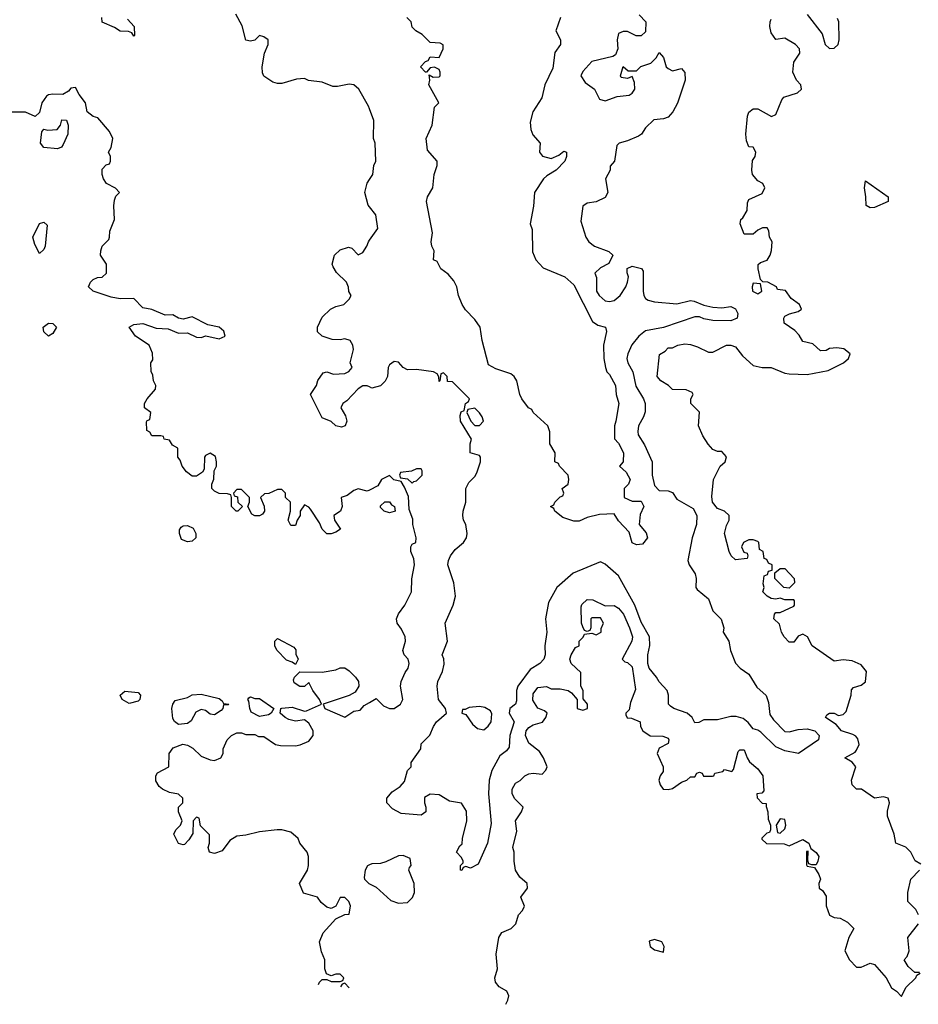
# Model space of a CAD drawing. Header units: inches. Extents: x 2380249 to 2585472, y 382747 to 546448.
# Tile 41 of 256: x 2418442 to 2422445, y 450692 to 455080. Entities that reach past the tile are written whole.
import ezdxf

# ---------------------------------------------------------------- set-up
doc = ezdxf.new("R2010")
doc.units = ezdxf.units.IN
doc.header["$MEASUREMENT"] = 0
doc.layers.add('C4415', color=7, linetype='Continuous')
doc.layers.add('C4425', color=7, linetype='Continuous')

msp = doc.modelspace()

# ---------------------------------------------------------------- linework, layer by layer
at = {"layer": 'C4415', "color": 4}
for points, elevation in [([(2420000, 454682.1), (2419995.1, 454695.1), (2419953.2, 454770), (2419930, 454789), (2419910, 454793.2), (2419858, 454782), (2419837.3, 454782.7), (2419790, 454800.9), (2419729.2, 454809.2), (2419710, 454818), (2419675.3, 454815.3), (2419610, 454795.3), (2419590, 454795.3), (2419570, 454802), (2419528.9, 454828.9), (2419523.1, 454843.1), (2419522, 454870), (2419533.2, 454930), (2419549, 454970), (2419548.7, 454990), (2419530, 455004), (2419510, 455009), (2419490, 454989), (2419470, 454984), (2419450, 454989), (2419432.5, 455052.5), (2419404.7, 455104.7)], 68), ([(2418922.8, 455082.8), (2418951.3, 455050), (2418954, 455010), (2418950, 455006), (2418942, 455022), (2418927.3, 455027.3), (2418890, 455028.7), (2418864.7, 455044.7), (2418808.9, 455068.9), (2418808, 455090)], 68), ([(2420000, 452983), (2419990, 452978), (2419950, 452988.7), (2419930, 452982), (2419901, 452959), (2419874, 452950), (2419878, 452910), (2419871.3, 452890), (2419842, 452870), (2419844.7, 452850), (2419871.3, 452810), (2419850, 452795.3), (2419830, 452789), (2419810, 452789), (2419789.1, 452809.1), (2419778, 452838), (2419738, 452898), (2419730, 452908), (2419710, 452918), (2419692, 452890), (2419691.3, 452870), (2419678, 452850), (2419670, 452826), (2419650, 452826), (2419638, 452850), (2419648, 452890), (2419648, 452930), (2419626, 452950), (2419626, 452970), (2419610, 452986), (2419590, 452986), (2419551.6, 452968.4), (2419532.7, 452967.3), (2419514, 452950), (2419531.6, 452911.6), (2419532, 452890), (2419523.6, 452876.4), (2419510, 452868.7), (2419490, 452868.7), (2419476.4, 452876.4), (2419458, 452910), (2419466, 452930), (2419466, 452950), (2419430, 452986), (2419410, 452986), (2419394, 452970), (2419398, 452958), (2419412.7, 452952.7), (2419414, 452930), (2419434, 452910), (2419414, 452890), (2419406, 452890), (2419386, 452910), (2419386, 452950), (2419382, 452962), (2419367.3, 452967.3), (2419330, 452968), (2419310, 452978), (2419298, 452990), (2419298, 453010), (2419307.3, 453032.7), (2419308, 453070), (2419318, 453090), (2419318, 453110), (2419313.6, 453133.6), (2419290, 453148), (2419270, 453138), (2419264.7, 453130), (2419263.6, 453076.4), (2419256.9, 453063.1), (2419230, 453046), (2419210, 453046), (2419185.2, 453065.2), (2419166, 453090), (2419156.4, 453116.4), (2419146, 453130), (2419146, 453170), (2419123.1, 453183.1), (2419110, 453206), (2419086, 453210), (2419082, 453222), (2419070, 453226), (2419030, 453226), (2419022, 453242), (2419008.4, 453248.4), (2419007.3, 453287.3), (2419010, 453294), (2419022, 453298), (2419026, 453330), (2418998, 453350), (2418998, 453370), (2419009.1, 453390.9), (2419047.3, 453432.7), (2419048, 453450), (2419038, 453470), (2419035.3, 453495.3), (2419027.3, 453512.7), (2419026, 453550), (2419035.3, 453564.7), (2419033.6, 453593.6), (2419018, 453630), (2418958, 453670), (2418929, 453710), (2418950, 453721), (2418990, 453726), (2419050, 453704.9), (2419102.8, 453702.8), (2419150, 453683), (2419190, 453684), (2419230, 453665.5), (2419250, 453663.8), (2419270.5, 453670.5), (2419330, 453658), (2419357.2, 453670), (2419351.1, 453691.1), (2419330, 453709.3), (2419279.6, 453719.6), (2419210, 453755.3), (2419170, 453745.2), (2419149.4, 453749.4), (2419124, 453764), (2419090, 453763.7), (2419031.1, 453788.9), (2418990, 453795.3), (2418950, 453838), (2418890, 453835.3), (2418850, 453843.7), (2418770, 453869.3), (2418748, 453890), (2418758, 453910), (2418770, 453922), (2418788.9, 453931.1), (2418810, 453932), (2418828, 453950), (2418828, 453990), (2418802, 454030), (2418804, 454050), (2418809, 454070), (2418839, 454101), (2418842, 454110), (2418843.1, 454136.9), (2418864, 454190), (2418861.2, 454250), (2418864.7, 454275.3), (2418870, 454294), (2418886, 454310), (2418868.4, 454328.4), (2418828.7, 454350), (2418815.3, 454370), (2418809, 454390), (2418810, 454414), (2418827.3, 454432.7), (2418842, 454438), (2418846, 454450), (2418846, 454470), (2418838, 454490), (2418849.2, 454510.8), (2418857.2, 454550), (2418841.5, 454581.5), (2418790, 454642), (2418769.1, 454649.1), (2418742, 454670), (2418735.3, 454710), (2418706.3, 454746.3), (2418690, 454778), (2418670, 454775.3), (2418659.1, 454760.9), (2418634, 454746), (2418590, 454747.3), (2418570, 454744.5), (2418561.4, 454738.6), (2418541, 454710), (2418530, 454666), (2418511.6, 454648.4), (2418468.4, 454668.4), (2418390, 454668)], 72), ([(2420000, 454245.6), (2419993.6, 454253.6), (2419979, 454310), (2419989.2, 454350.8), (2420000, 454367)], 68), ([(2420000, 453443), (2419990, 453448), (2419970, 453448), (2419950, 453435.3), (2419898.8, 453381.2), (2419882, 453370), (2419872, 453350), (2419894, 453314), (2419898.8, 453290), (2419891.3, 453270), (2419875.5, 453264.5), (2419849.6, 453269.6), (2419830, 453289), (2419790, 453306), (2419738, 453410), (2419764, 453450), (2419770, 453472), (2419794, 453506), (2419810, 453510.8), (2419840.3, 453500.3), (2419890, 453502.4), (2419908.2, 453511.8), (2419923.7, 453530), (2419914.5, 453550), (2419929.5, 453610), (2419926, 453630), (2419914, 453650), (2419890, 453658), (2419870, 453653.2), (2419834.6, 453654.6), (2419789.3, 453669.3), (2419769.1, 453689.1), (2419768.7, 453710), (2419790, 453754), (2419826, 453790), (2419850, 453802), (2419886, 453810), (2419910, 453834), (2419918, 453850), (2419908.4, 453868.4), (2419907.3, 453887.3), (2419898, 453910), (2419853.6, 453953.6), (2419838, 453978), (2419834, 453990), (2419844, 454030), (2419870, 454054.8), (2419906, 454066), (2419921, 454061), (2419950, 454032), (2419970, 454042), (2419988.9, 454071.1), (2419995.3, 454090), (2420000, 454096.6)], 68), ([(2419773.2, 450780.3), (2419778, 450790), (2419790, 450802), (2419810, 450802), (2419830, 450794), (2419870, 450794), (2419882, 450798), (2419886, 450810), (2419870, 450826), (2419850, 450826), (2419830, 450818), (2419808, 450828), (2419802, 450850), (2419802, 450890), (2419786.3, 450926.3), (2419777.2, 450970), (2419794, 451010), (2419850, 451072), (2419890, 451092), (2419910, 451094), (2419915.3, 451130), (2419908, 451150), (2419890, 451168), (2419870, 451168), (2419851, 451129), (2419830, 451119), (2419810, 451125.2), (2419785.1, 451145.1), (2419768, 451170), (2419706.6, 451186.6), (2419689, 451230), (2419724, 451290), (2419729, 451310), (2419729, 451350), (2419722, 451370), (2419689.4, 451409.4), (2419682, 451430), (2419650, 451459), (2419610, 451469), (2419589, 451469), (2419510, 451460.9), (2419450, 451445.2), (2419410, 451441.2), (2419378.8, 451421.2), (2419343.6, 451376.4), (2419310, 451364), (2419288, 451370), (2419282, 451390), (2419288, 451410), (2419287.3, 451447.3), (2419247.3, 451487.3), (2419242, 451522), (2419230, 451526), (2419214, 451510), (2419212.7, 451452.7), (2419195.3, 451424.7), (2419176, 451404), (2419170, 451402), (2419149.1, 451409.1), (2419128.7, 451450), (2419138, 451470), (2419158, 451490), (2419166, 451510), (2419148.9, 451548.9), (2419148.7, 451570), (2419168, 451590), (2419168.7, 451610), (2419150, 451628.7), (2419110, 451635.3), (2419078, 451650), (2419063.1, 451663.1), (2419048.4, 451688.4), (2419048, 451710), (2419056.4, 451723.6), (2419106, 451750), (2419108, 451810), (2419125.6, 451834.4), (2419169.1, 451850.9), (2419190, 451846.8), (2419213.7, 451833.7), (2419250, 451798), (2419290, 451781), (2419310, 451778), (2419338, 451790), (2419348, 451810), (2419348, 451830), (2419366, 451870), (2419386, 451890), (2419410, 451902), (2419430, 451902), (2419450, 451894), (2419490, 451894), (2419505.4, 451885.4), (2419530, 451884.7), (2419582, 451850), (2419604.5, 451844.5), (2419670, 451844), (2419692.1, 451847.9), (2419730, 451864.7), (2419749, 451890), (2419749.2, 451910), (2419730, 451944), (2419710, 451959), (2419670, 451954), (2419641.3, 451961.3), (2419624, 451970), (2419602, 451990), (2419606, 452010), (2419609.1, 452010.9), (2419655.9, 452015.9), (2419710, 451998.8), (2419720.2, 451999.8), (2419786, 452030), (2419778, 452050), (2419748, 452090), (2419730, 452126), (2419710, 452108), (2419690, 452108), (2419664.7, 452124.7), (2419662, 452138), (2419666, 452150), (2419690, 452174), (2419790, 452171.3), (2419850, 452182.8), (2419870, 452190.8), (2419890, 452191), (2419910, 452178), (2419938, 452150), (2419951.3, 452130), (2419952, 452110), (2419936.9, 452083.1), (2419910, 452068), (2419794, 452030), (2419802, 452010), (2419890, 451970.8), (2419930, 451998), (2419958, 452002), (2419976.4, 452023.6), (2420000, 452037)], 72), ([(2420000, 451313), (2419990.9, 451309.1), (2419981, 451290), (2419976.9, 451256.9), (2419978, 451250), (2419998, 451230), (2420000, 451229)], 72), ([(2419910.2, 450765.8), (2419890, 450786), (2419878, 450782), (2419871, 450769.9)], 72)]:
    msp.add_lwpolyline(points, dxfattribs=dict(at, elevation=elevation))
at = {"layer": 'C4415', "color": 4, "elevation": 72}
for points in [[(2418610, 454504.5), (2418549, 454510), (2418535.1, 454530), (2418540.2, 454579.8), (2418550, 454591.3), (2418567.1, 454587.1), (2418609.2, 454590.8), (2418624, 454610), (2418630, 454634), (2418650, 454632), (2418658, 454610), (2418656, 454570), (2418636.3, 454523.7), (2418627.9, 454512.1)], [(2418530, 454038), (2418510, 454078), (2418501.2, 454110), (2418530, 454171.3), (2418550, 454178), (2418564.7, 454164.7), (2418555.5, 454070), (2418550, 454055.3)], [(2418570, 453669), (2418550, 453688.7), (2418546.6, 453710), (2418570, 453727.3), (2418590, 453726), (2418606, 453710), (2418590, 453682)], [(2419190, 452752.7), (2419163.2, 452763.2), (2419153.2, 452790), (2419154, 452806), (2419161.2, 452818.8), (2419170, 452824.7), (2419190, 452826), (2419214, 452814), (2419226.8, 452790), (2419226.8, 452770), (2419210, 452756)], [(2419670, 452206), (2419656.4, 452216.4), (2419630, 452226), (2419588, 452270), (2419578, 452290), (2419578, 452310), (2419590, 452322), (2419663.6, 452283.6), (2419671.6, 452271.6), (2419672.7, 452252.7), (2419682, 452230)], [(2418930, 452032.7), (2418899, 452050), (2418889, 452070), (2418910, 452086.8), (2418970, 452080.7), (2418980.7, 452070), (2418977.3, 452050), (2418970, 452042.7)], [(2419310, 451981.2), (2419290, 451985.2), (2419270, 452001.2), (2419250, 452006), (2419226.7, 451993.3), (2419205.2, 451954.8), (2419190, 451942.7), (2419150, 451939.3), (2419132, 451952), (2419124.8, 451964.8), (2419119, 452010), (2419124, 452030), (2419134, 452046), (2419190, 452059.3), (2419210, 452070.7), (2419250, 452074), (2419330, 452054.8), (2419344, 452044), (2419350, 452032), (2419374, 452030), (2419370, 452026), (2419350, 452026), (2419346.8, 452010), (2419339.3, 452000.7)], [(2419490, 452054), (2419510, 452054), (2419574, 452010), (2419562, 451990), (2419550, 451982), (2419510, 451974), (2419473.6, 451993.6), (2419466.6, 452010), (2419463.1, 452043.1), (2419458, 452050), (2419463.1, 452056.9), (2419470, 452062)]]:
    msp.add_lwpolyline(points, close=True, dxfattribs=at)
at = {"layer": 'C4425', "color": 4}
for points, elevation in [([(2421202, 455102), (2421231.3, 455070), (2421230, 455026), (2421210, 455008), (2421188.4, 455008.4), (2421150, 455028), (2421130, 455028), (2421110, 455018), (2421102.8, 454990), (2421106, 454950), (2421096.8, 454923.2), (2421084.5, 454915.5), (2420990, 454894), (2420951.1, 454848.9), (2420942, 454830), (2420960.7, 454800.7), (2421002, 454770), (2421025.4, 454725.4), (2421050, 454718), (2421103.1, 454736.9), (2421156.5, 454743.5), (2421170, 454752), (2421182, 454770), (2421180.4, 454800.4), (2421170, 454826), (2421150, 454818), (2421122, 454822), (2421118, 454830), (2421130, 454872), (2421152.7, 454852.7), (2421190, 454852), (2421209.1, 454870.9), (2421254, 454886), (2421278, 454910), (2421290, 454934), (2421310, 454912), (2421322, 454870), (2421330, 454862), (2421350, 454852), (2421390, 454862), (2421404.7, 454844.7), (2421406, 454810), (2421371.6, 454708.4), (2421350.9, 454669.1), (2421330, 454646), (2421310, 454638), (2421266.4, 454633.6), (2421230, 454598), (2421212, 454570), (2421199.1, 454560.9), (2421150, 454539.3), (2421112, 454530), (2421101.4, 454518.6), (2421091.1, 454448.9), (2421072.7, 454427.3), (2421072, 454410), (2421052, 454370), (2421062, 454310), (2421050, 454288), (2421010, 454268), (2420970, 454262), (2420951, 454249), (2420942, 454182), (2420964.7, 454110), (2420978, 454090), (2421002, 454070), (2421066.4, 454046.4), (2421084.7, 454030), (2421066.4, 453993.6), (2421030, 453974), (2421004.7, 453950), (2421010.8, 453930.8), (2421010.8, 453870), (2421022.8, 453850), (2421050, 453826.8), (2421070, 453824), (2421090, 453827.7), (2421117.2, 453850), (2421142.7, 453890), (2421149.2, 453910), (2421154.6, 453934.6), (2421148.4, 453951.6), (2421148.4, 453971.6), (2421170, 453982), (2421211.6, 453971.6), (2421219.6, 453959.6), (2421218.8, 453870), (2421222.8, 453850), (2421230, 453838), (2421242, 453830), (2421270, 453822.8), (2421370, 453813), (2421430, 453828.2), (2421446.2, 453826.2), (2421490, 453807.7), (2421530, 453798.4), (2421570, 453795.5), (2421610, 453801), (2421630, 453790.8), (2421641, 453770), (2421638, 453750), (2421610, 453738), (2421530, 453739.5), (2421490, 453746.6), (2421470, 453755.1), (2421450, 453756.2), (2421310, 453708), (2421230, 453693), (2421200.5, 453670), (2421168.8, 453631.2), (2421150.5, 453590), (2421146.4, 453570), (2421150.7, 453550), (2421173.4, 453510), (2421186, 453446), (2421220.5, 453390), (2421228, 453370), (2421227.7, 453332.3), (2421221, 453310), (2421198.8, 453270), (2421195.3, 453244.7), (2421197.3, 453230), (2421225.5, 453185.5), (2421258.8, 453110), (2421259.3, 453050), (2421270, 453004), (2421290, 452981.3), (2421330, 452980.4), (2421350, 452973), (2421370, 452943), (2421441.6, 452901.6), (2421458, 452870), (2421457.1, 452830), (2421438, 452770), (2421418.4, 452670), (2421424.4, 452650), (2421450.4, 452610), (2421454.9, 452590), (2421454, 452550), (2421459.8, 452539.8), (2421510, 452498.8), (2421530, 452444.7), (2421567.5, 452407.5), (2421578.8, 452370), (2421576, 452350), (2421601, 452310), (2421607.9, 452267.9), (2421630, 452212), (2421651.3, 452190), (2421690, 452162.8), (2421725.5, 452105.5), (2421767.7, 452067.7), (2421777.1, 452037.1), (2421783.1, 451983.1), (2421799.3, 451959.3), (2421850, 451907.7), (2421870, 451905.5), (2421910, 451917), (2421950, 451919.5), (2421984.7, 451910), (2422004, 451890), (2422001, 451870), (2421910.7, 451809.3), (2421850, 451821.2), (2421810, 451839.3), (2421744.1, 451904.1), (2421730, 451914), (2421710, 451919), (2421687.7, 451947.7), (2421665.4, 451965.4), (2421634, 451974), (2421610, 451974.5), (2421550, 451959.3), (2421490, 451959), (2421468, 451948), (2421450, 451946), (2421438, 451970), (2421415.3, 451990), (2421355.3, 452010), (2421341, 452021), (2421332.7, 452030), (2421332, 452070), (2421326, 452090), (2421290, 452129.2), (2421279.3, 452150), (2421246.3, 452190), (2421240.5, 452210), (2421239.7, 452250), (2421248.5, 452291.6), (2421246.9, 452330), (2421210, 452394.5), (2421182, 452470), (2421110, 452602), (2421050, 452652.7), (2421030, 452663.7), (2420906.9, 452613.1), (2420834.4, 452550), (2420798, 452482), (2420784.9, 452410), (2420790.4, 452350), (2420782, 452290), (2420783.1, 452250), (2420777.1, 452230), (2420759.1, 452210), (2420716.7, 452183.3), (2420660.4, 452110), (2420654.4, 452090), (2420655.8, 452044.2), (2420650, 452029.2), (2420626, 452010), (2420622, 451990), (2420644.9, 451950), (2420624.9, 451890), (2420622, 451838), (2420610, 451821.2), (2420580.5, 451799.5), (2420545.8, 451734.2), (2420533, 451690), (2420530.4, 451629.6), (2420542, 451498), (2420526, 451410), (2420483.6, 451316.4), (2420450, 451298), (2420430, 451306), (2420418, 451302), (2420412, 451288), (2420406, 451290), (2420406, 451310), (2420418, 451322), (2420418, 451330), (2420410, 451346), (2420388, 451370), (2420402, 451398), (2420413.2, 451406.8), (2420414, 451430), (2420433.2, 451510), (2420431.8, 451551.8), (2420410, 451588.7), (2420356.5, 451596.5), (2420310, 451625.2), (2420271.1, 451628.9), (2420246, 451614), (2420244.7, 451590), (2420250.9, 451570.9), (2420251, 451550), (2420230, 451535.3), (2420142, 451542), (2420103.1, 451563.1), (2420078, 451590), (2420078, 451610), (2420101.5, 451638.5), (2420137, 451663), (2420155.5, 451684.5), (2420170, 451734), (2420186, 451750), (2420186, 451770), (2420228.7, 451830), (2420230, 451852), (2420269.3, 451890.7), (2420285.2, 451930), (2420299.3, 451950), (2420344, 451990), (2420339, 452010), (2420307.3, 452050), (2420302, 452110), (2420304.5, 452130), (2420324.8, 452175.2), (2420332.5, 452207.5), (2420332, 452232), (2420324, 452250), (2420347.3, 452310), (2420338, 452390), (2420372.3, 452470), (2420382.7, 452510), (2420376, 452570), (2420349.6, 452650), (2420352, 452670), (2420360.9, 452690), (2420382, 452718), (2420419, 452750), (2420432.7, 452770), (2420435.1, 452790), (2420429.5, 452829.5), (2420419.3, 452850), (2420416, 452870), (2420417.2, 452890), (2420429.2, 452930), (2420429, 452990), (2420443.2, 453016.8), (2420470, 453044.7), (2420478.9, 453061.1), (2420495.3, 453110), (2420495.3, 453130), (2420490, 453138), (2420449, 453149), (2420448.9, 453188.9), (2420455.3, 453210), (2420405.2, 453290), (2420404, 453316), (2420408.4, 453331.6), (2420422, 453338), (2420428, 453370), (2420442, 453378), (2420446, 453390), (2420370, 453466), (2420347.3, 453467.3), (2420346, 453490), (2420330, 453506), (2420318, 453502), (2420314, 453470), (2420310, 453468), (2420308.4, 453488.4), (2420302, 453502), (2420286, 453510), (2420210, 453521.2), (2420170, 453519), (2420149.5, 453529.5), (2420130, 453554), (2420110, 453557.2), (2420090, 453542), (2420084, 453530), (2420081, 453490), (2420070.6, 453469.4), (2420050, 453448.7), (2420010, 453438), (2420000, 453443)], 68), ([(2421950, 455103.7), (2422016.6, 455016.6), (2422030, 454969.2), (2422050, 454952), (2422070, 454952.3), (2422087.7, 454970), (2422092.7, 454990), (2422091.1, 455071.1), (2422084.7, 455084.7)], 72), ([(2420850.9, 455089.1), (2420831, 455030), (2420850.6, 454990.6), (2420850.8, 454970), (2420826.1, 454933.9), (2420816.7, 454863.3), (2420781.3, 454790), (2420767.9, 454732.1), (2420728, 454670), (2420716.4, 454623.6), (2420719.5, 454590), (2420727.3, 454567.3), (2420761, 454530), (2420758, 454490), (2420771, 454471), (2420810, 454461), (2420844, 454476), (2420865.6, 454494.4), (2420878, 454490), (2420878, 454470), (2420870.6, 454449.4), (2420832, 454410), (2420790, 454384), (2420776, 454370), (2420736, 454310), (2420730.7, 454249.3), (2420716, 454170), (2420725.4, 454145.4), (2420725.8, 454045.8), (2420740.7, 454010), (2420774, 453974), (2420870, 453934), (2420910, 453898.8), (2420994.4, 453734.4), (2421018, 453718), (2421052, 453710), (2421056, 453690), (2421042.8, 453630), (2421044.7, 453570), (2421051, 453530), (2421058, 453510), (2421070, 453498), (2421096.3, 453450), (2421098.8, 453410), (2421110.7, 453370), (2421098, 453290), (2421091, 453270), (2421091.6, 453211.6), (2421110, 453192), (2421131.3, 453150), (2421131, 453109), (2421114, 453090), (2421143.6, 453063.6), (2421162, 453030), (2421154, 453010), (2421134, 452990), (2421134, 452950), (2421170, 452934), (2421210, 452934), (2421222, 452910), (2421205.4, 452874.6), (2421202, 452830), (2421233.2, 452793.2), (2421238.8, 452770), (2421217.1, 452742.9), (2421190, 452739), (2421170, 452748.7), (2421156.4, 452796.4), (2421110, 452846), (2421090, 452878), (2421025.4, 452874.6), (2420970, 452862), (2420934.8, 452845.2), (2420910, 452845.2), (2420861.5, 452861.5), (2420826, 452890), (2420822, 452902), (2420806, 452910), (2420822, 452918), (2420826, 452930), (2420850, 452954), (2420862, 452958), (2420866, 452970), (2420858, 452990), (2420886, 453010), (2420888, 453030), (2420886, 453050), (2420846, 453090), (2420842, 453102), (2420826, 453110), (2420828, 453150), (2420804, 453190), (2420803.1, 453243.1), (2420795.3, 453270), (2420730, 453328.7), (2420723.1, 453343.1), (2420709, 453350), (2420679, 453390), (2420669.6, 453409.6), (2420657.2, 453470), (2420644, 453490), (2420630, 453501.2), (2420563.2, 453523.2), (2420530, 453542), (2420502, 453650), (2420492.7, 453710), (2420470, 453744), (2420427.2, 453787.2), (2420413.2, 453810), (2420397.2, 453850), (2420389.2, 453890), (2420375.6, 453915.6), (2420350, 453945.2), (2420318, 453970), (2420302, 454002), (2420286, 454010), (2420288, 454050), (2420278, 454070), (2420275.3, 454090), (2420281.2, 454130), (2420254.5, 454270), (2420258, 454290), (2420282, 454330), (2420289, 454390), (2420302, 454430), (2420302, 454450), (2420258, 454498), (2420253.2, 454550), (2420279.3, 454610), (2420289.2, 454690), (2420308.7, 454710), (2420264, 454790), (2420268.7, 454810), (2420266, 454834), (2420283.6, 454823.6), (2420310, 454824.7), (2420315.3, 454830), (2420314.6, 454845.4), (2420310, 454858), (2420290, 454868), (2420270, 454866), (2420254, 454846), (2420250, 454846), (2420228, 454870), (2420250, 454894), (2420262, 454898), (2420270, 454914), (2420310, 454912), (2420328.7, 454950), (2420328, 454968), (2420315.3, 454975.3), (2420270, 454978), (2420234.6, 455014.6), (2420206, 455030), (2420190, 455046), (2420186, 455070), (2420166, 455090)], 64), ([(2422456, 451316), (2422431.6, 451331.6), (2422412, 451370), (2422390, 451392), (2422344.7, 451410), (2422338, 451450), (2422307.3, 451530), (2422307.1, 451552.9), (2422316, 451590), (2422311, 451610), (2422290, 451616), (2422250, 451611), (2422192, 451650), (2422170, 451650.8), (2422150.8, 451670), (2422147.7, 451690), (2422166, 451750), (2422150.6, 451770.6), (2422118, 451790), (2422164.1, 451815.9), (2422170, 451824), (2422181.3, 451850), (2422175.3, 451875.3), (2422166.9, 451886.9), (2422154, 451894), (2422102.8, 451910), (2422078.5, 451938.5), (2422031.3, 451970), (2422038, 451982), (2422050, 451988.7), (2422070, 451989), (2422090, 451979), (2422110, 451984), (2422124, 451996), (2422146, 452070), (2422146.8, 452093.2), (2422156.9, 452103.1), (2422190, 452114), (2422210, 452128.7), (2422214.8, 452174.8), (2422190, 452204.7), (2422150, 452222.8), (2422110, 452226.8), (2422070, 452221), (2421972, 452290), (2421952, 452330), (2421930, 452342), (2421910, 452332), (2421890, 452306), (2421870, 452306), (2421846.8, 452330), (2421836, 452350), (2421826, 452386), (2421802, 452410), (2421804.7, 452430), (2421810, 452438), (2421830, 452438), (2421890, 452466), (2421894, 452470), (2421894, 452490), (2421890, 452494), (2421850, 452494), (2421830, 452502), (2421810, 452498), (2421790, 452501), (2421772, 452510), (2421752, 452530), (2421758, 452550), (2421754, 452566), (2421758, 452602), (2421772.7, 452607.3), (2421778, 452622), (2421794, 452626), (2421794, 452650), (2421778, 452658), (2421770, 452674), (2421758, 452678), (2421754, 452710), (2421738, 452718), (2421734, 452750), (2421730, 452754), (2421710, 452762), (2421690, 452762), (2421666, 452750), (2421658, 452730), (2421667.3, 452707.3), (2421682, 452702), (2421686, 452690), (2421682, 452678), (2421630, 452672), (2421612, 452690), (2421602, 452710), (2421581, 452790), (2421590, 452826), (2421602, 452850), (2421602, 452870), (2421582, 452890), (2421550, 452900.7), (2421528.2, 452930), (2421525.5, 452954.5), (2421532, 453030), (2421562, 453090), (2421584.7, 453110), (2421590, 453132), (2421570, 453156), (2421550, 453156), (2421530, 453164.7), (2421508.2, 453188.2), (2421485.2, 453225.2), (2421466, 453270), (2421471, 453331), (2421432, 453370), (2421432, 453390), (2421442, 453410), (2421438, 453418), (2421410.9, 453430.9), (2421350, 453432), (2421332, 453450), (2421298, 453470), (2421281, 453490), (2421291.6, 453588.4), (2421316.9, 453603.1), (2421330, 453618), (2421350, 453618), (2421374, 453630), (2421404.5, 453635.5), (2421430, 453632.7), (2421462, 453622), (2421510, 453598), (2421530, 453598), (2421590, 453629), (2421610, 453629), (2421630, 453622), (2421661.5, 453581.5), (2421710, 453539), (2421749.5, 453529.5), (2421790, 453529.5), (2421850, 453504.5), (2421870, 453502), (2421950, 453499.3), (2422043.5, 453516.5), (2422112, 453550), (2422134, 453570), (2422142, 453590), (2422113.7, 453613.7), (2422082, 453618), (2422050, 453614), (2422034.6, 453605.4), (2422010, 453604.7), (2421975.3, 453635.3), (2421930, 453646), (2421913.7, 453673.7), (2421894.4, 453694.4), (2421847.5, 453727.5), (2421846, 453750), (2421850, 453758), (2421870.9, 453769.1), (2421910, 453779), (2421924.7, 453790), (2421916, 453810), (2421878, 453838), (2421852.7, 453872.7), (2421818, 453878), (2421814, 453890), (2421774, 453910), (2421752, 453912), (2421742, 453922), (2421731, 453970), (2421731.3, 453988.7), (2421742, 453998), (2421771.1, 454008.9), (2421784.7, 454030), (2421791.3, 454051.3), (2421794, 454090), (2421782, 454110), (2421779.6, 454139.6), (2421771.6, 454151.6), (2421751.6, 454151.6), (2421730, 454142), (2421710, 454124.7), (2421670, 454124.7), (2421652, 454170), (2421654, 454190), (2421663.6, 454196.4), (2421682, 454230), (2421683.6, 454263.6), (2421690, 454278), (2421750, 454306), (2421762, 454330), (2421752, 454350), (2421730, 454362), (2421706, 454390), (2421702.8, 454410), (2421707.1, 454452.9), (2421718, 454470), (2421722, 454490), (2421710, 454512), (2421690, 454514), (2421679.6, 454539.6), (2421676, 454570), (2421684, 454650), (2421690, 454668), (2421710, 454682.7), (2421730, 454682.7), (2421791.6, 454648.4), (2421810, 454658), (2421836.8, 454723.2), (2421845.5, 454734.5), (2421906.4, 454753.6), (2421924.7, 454770), (2421922, 454790), (2421902, 454810), (2421886, 454846), (2421891, 454890), (2421918, 454930), (2421916, 454950), (2421898, 454970), (2421850, 454998), (2421810, 454992), (2421790, 455022), (2421783, 455050), (2421784.9, 455070), (2421790, 455082)], 72), ([(2420000, 454367), (2420015.3, 454390), (2420019, 454430), (2420028.7, 454450), (2420026, 454530), (2420018, 454550), (2420019.3, 454630), (2420000, 454682.1)], 68), ([(2420000, 454096.6), (2420038, 454150), (2420029, 454210), (2420000, 454245.6)], 68), ([(2420000, 452037), (2420030, 452054), (2420062, 452022), (2420090, 452010.6), (2420110, 452010.7), (2420139, 452030), (2420149.2, 452050), (2420138, 452110), (2420142, 452130), (2420159, 452170), (2420173.2, 452190), (2420177.2, 452210), (2420173.2, 452230), (2420155.3, 452250), (2420149.3, 452269.3), (2420161.2, 452310), (2420159, 452330), (2420143.2, 452363.2), (2420124, 452390), (2420121.2, 452410), (2420130, 452432), (2420158, 452470), (2420188, 452530), (2420188.4, 452588.4), (2420201.2, 452650), (2420197.2, 452677.2), (2420184, 452710), (2420184, 452730), (2420190, 452742), (2420206, 452750), (2420208, 452770), (2420193.2, 452830), (2420193.6, 452853.6), (2420176.4, 452896.4), (2420174.6, 452954.6), (2420156.4, 452996.4), (2420142, 453022), (2420109, 453029), (2420090, 453048), (2420054, 453030), (2420038, 453002), (2420000, 452983)], 72), ([(2420606.9, 450691.8), (2420616, 450710), (2420621, 450730), (2420611.3, 450750), (2420578, 450770), (2420561, 450790), (2420558.8, 450810), (2420570.8, 450850), (2420565.2, 450914.8), (2420576.3, 450990), (2420590, 451012.3), (2420632, 451030), (2420652, 451050), (2420664.7, 451090), (2420682, 451110), (2420690.7, 451129.3), (2420674, 451170), (2420704.7, 451210), (2420702, 451230), (2420670, 451258), (2420651.3, 451290), (2420644, 451330), (2420644, 451370), (2420638.8, 451390), (2420656.8, 451463.2), (2420651.3, 451510), (2420678, 451550), (2420684.7, 451570), (2420647.3, 451607.3), (2420636, 451630), (2420636, 451650), (2420650, 451678), (2420670.9, 451689.1), (2420692, 451710), (2420710, 451719), (2420730, 451722), (2420770, 451718), (2420785.4, 451734.6), (2420792, 451750), (2420776, 451790), (2420758, 451818), (2420710, 451856), (2420695.5, 451890), (2420698, 451910), (2420710, 451926), (2420730, 451937), (2420770.6, 451949.4), (2420786, 451970), (2420792, 451990), (2420779.8, 451999.8), (2420750, 452011), (2420727.5, 452047.5), (2420730, 452075.3), (2420750, 452104), (2420788.4, 452108.4), (2420810, 452098), (2420850, 452098), (2420886, 452090), (2420900.4, 452080.4), (2420926, 452050), (2420926, 452010), (2420950, 452002), (2420972, 452010), (2420972, 452030), (2420952.7, 452052.7), (2420952, 452090), (2420942, 452110), (2420942, 452170), (2420898, 452210), (2420892, 452230), (2420898, 452250), (2420918, 452282), (2420934, 452290), (2420934, 452310), (2420952.7, 452327.3), (2420958, 452342), (2420990, 452346), (2421010, 452338), (2421032, 452350), (2421032.7, 452367.3), (2421042, 452390), (2421030, 452414), (2420990, 452414), (2420986, 452410), (2420986, 452370), (2420982, 452358), (2420970, 452354), (2420958, 452358), (2420950, 452374), (2420944.7, 452390), (2420943.6, 452463.6), (2420946, 452474), (2420970, 452495.3), (2420994.6, 452494.6), (2421050, 452468), (2421090, 452469), (2421110, 452457.2), (2421132, 452430), (2421158, 452370), (2421172.3, 452330), (2421169.2, 452310), (2421126, 452230), (2421138, 452218), (2421150, 452215.3), (2421170, 452195.3), (2421184.7, 452095.3), (2421163.2, 452036.8), (2421156.5, 452003.5), (2421142, 451990), (2421142, 451982), (2421148.4, 451968.4), (2421167.3, 451967.3), (2421206, 451950), (2421208, 451930), (2421218, 451910), (2421250, 451888.7), (2421307.3, 451887.3), (2421330, 451878), (2421334, 451870), (2421330, 451854), (2421290, 451834), (2421282, 451810), (2421308.7, 451750), (2421308.7, 451730), (2421295.3, 451710), (2421289, 451690), (2421295.3, 451670), (2421308.7, 451650), (2421330, 451648.7), (2421350, 451654), (2421390, 451682), (2421414, 451690), (2421430, 451706), (2421450, 451706), (2421458, 451722), (2421470, 451726), (2421482, 451722), (2421488.4, 451708.4), (2421528.4, 451708.4), (2421534, 451710), (2421538, 451722), (2421574, 451730), (2421582, 451738), (2421614, 451730), (2421622, 451738), (2421642, 451818), (2421650, 451826), (2421670, 451826), (2421682, 451790), (2421692.7, 451772.7), (2421730, 451741.2), (2421751.8, 451710), (2421756.4, 451643.6), (2421747.3, 451632.7), (2421726, 451630), (2421727.3, 451612.7), (2421750, 451588.7), (2421767.3, 451587.3), (2421767.3, 451572.7), (2421775.3, 451550), (2421776.4, 451516.4), (2421786, 451490), (2421786, 451470), (2421782, 451458), (2421770, 451454), (2421748.4, 451431.6), (2421748.4, 451428.4), (2421768.7, 451408.7), (2421847.3, 451407.3), (2421870, 451398), (2421930, 451426), (2421958, 451410), (2421966, 451386), (2421990, 451368), (2422002, 451350), (2421998, 451330), (2421990, 451314), (2421970, 451314), (2421958, 451318), (2421952.7, 451332.7), (2421954, 451374), (2421947.3, 451372.7), (2421947.3, 451312.7), (2421950, 451308), (2421982, 451302), (2422002, 451270), (2422008.7, 451250), (2422002, 451230), (2422004, 451210), (2422018.6, 451198.6), (2422034, 451174), (2422035.3, 451130), (2422049, 451089), (2422070, 451078), (2422096.4, 451076.4), (2422130, 451058), (2422158, 451030), (2422135.3, 450990), (2422118, 450930), (2422138, 450890), (2422170, 450858), (2422190, 450858), (2422230, 450875.3), (2422250, 450868.7), (2422302, 450810), (2422325.6, 450765.6), (2422348, 450750), (2422370, 450726), (2422390, 450766), (2422434, 450810), (2422438, 450822), (2422454, 450830)], 72), ([(2420000, 451229), (2420030, 451214), (2420094.8, 451154.8), (2420130, 451142.8), (2420170, 451146), (2420191.9, 451168.1), (2420201.2, 451190), (2420199, 451230), (2420175.3, 451290), (2420178, 451302), (2420186, 451310), (2420182, 451342), (2420150, 451355.3), (2420130, 451354), (2420073.2, 451326.8), (2420050, 451319.3), (2420010, 451317.2), (2420000, 451313)], 72), ([(2422446, 451090), (2422433.7, 451113.7), (2422398, 451150), (2422398, 451190), (2422411.3, 451250), (2422450.6, 451289.4)], 72), ([(2422450, 450834), (2422430, 450834), (2422399.8, 450859.8), (2422382, 450890), (2422395.3, 450904.7), (2422404.7, 450930), (2422398, 450990), (2422446, 451050)], 72)]:
    msp.add_lwpolyline(points, dxfattribs=dict(at, elevation=elevation))
for points, elevation in [([(2422230, 454240.7), (2422212.1, 454252.1), (2422211.8, 454290), (2422205.1, 454330), (2422210, 454362), (2422310.5, 454290), (2422310.3, 454269.7), (2422250, 454243.6)], 72), ([(2421710, 453906), (2421704.7, 453890), (2421706, 453870), (2421730, 453858), (2421748, 453870), (2421742, 453902)], 72), ([(2420470, 453348), (2420438, 453342), (2420434, 453330), (2420452, 453290), (2420470, 453272), (2420490, 453272), (2420508, 453290), (2420502, 453310), (2420490, 453328)], 68), ([(2420230, 453078), (2420210, 453078), (2420187.3, 453067.3), (2420138, 453062), (2420134, 453050), (2420138, 453038), (2420170, 453034), (2420190, 453014), (2420198, 453022), (2420210, 453024.7), (2420235.3, 453050), (2420235.3, 453070)], 72), ([(2420090, 452882), (2420066, 452890), (2420050, 452906), (2420050, 452914), (2420068.4, 452931.6), (2420090, 452931.3), (2420098, 452918), (2420112, 452910), (2420114, 452890), (2420110, 452888)], 72), ([(2421870, 452546), (2421846, 452550), (2421806, 452590), (2421806, 452614), (2421830, 452634), (2421850, 452634), (2421891.3, 452590), (2421894, 452570)], 72), ([(2420490, 452019.7), (2420444.8, 452015.2), (2420426, 452006), (2420414, 452006), (2420412, 451990), (2420430, 451982.8), (2420459.7, 451939.7), (2420481.7, 451921.7), (2420510, 451915.6), (2420529, 451931), (2420541.7, 451950), (2420545.8, 451985.8), (2420539.4, 451999.4), (2420514, 452014)], 68), ([(2421830, 451518), (2421812, 451490), (2421818, 451458), (2421830, 451454), (2421850, 451474), (2421855.3, 451490), (2421850, 451515.3)], 72), ([(2421270, 450981.2), (2421246.8, 450973.2), (2421251, 450950), (2421270, 450934.8), (2421310, 450924.7), (2421312.7, 450950), (2421302, 450970)], 76)]:
    msp.add_lwpolyline(points, close=True, dxfattribs=dict(at, elevation=elevation))

doc.saveas('drawing.dxf')
